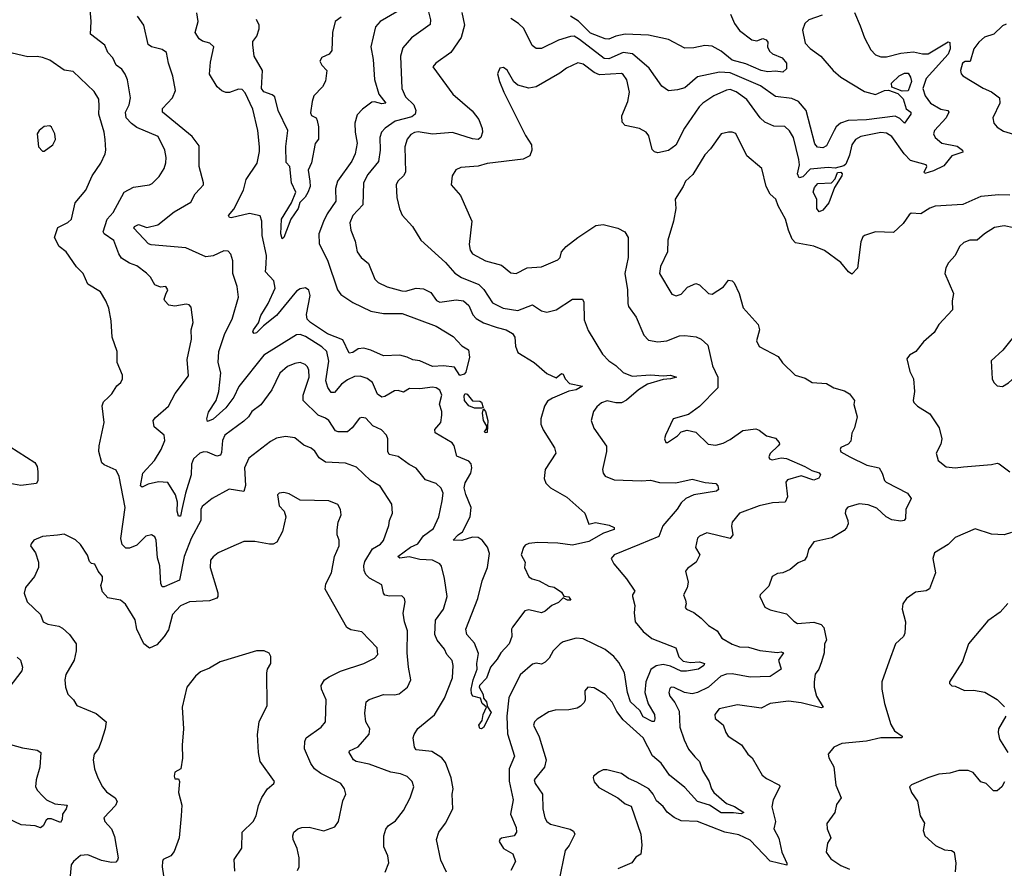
# Model space of a CAD drawing. Extents: x 2143765 to 2212931, y 878955 to 1017455.
# Tile 187 of 256: x 2178990 to 2184415, y 952157 to 956835. Entities that reach past the tile are written whole.
import ezdxf

# ---------------------------------------------------------------- set-up
doc = ezdxf.new("R2010")
doc.units = 0

msp = doc.modelspace()

# ---------------------------------------------------------------- linework, layer by layer
at = {"layer": '0CON20XD'}
for points in [[(2181311, 952201), (2181286.5, 952315), (2181298.9, 952355), (2181336.7, 952405), (2181375.8, 952485), (2181372.5, 952565), (2181377.3, 952595), (2181366.7, 952655), (2181335, 952740), (2181315.4, 952765.4), (2181261.3, 952801.3), (2181175, 952810.6), (2181165.6, 952825), (2181158, 952875), (2181162.5, 952895), (2181182.6, 952927.4), (2181275, 953002.2), (2181330.8, 953095), (2181373.8, 953206.2), (2181377.3, 953275), (2181371.7, 953301.7), (2181342.9, 953335), (2181330.8, 953365), (2181290, 953415), (2181276.5, 953445), (2181280.9, 953525), (2181325.6, 953585), (2181345.7, 953655), (2181330, 953755), (2181313, 953823), (2181304.4, 953835), (2181263.3, 953855), (2181195, 953858.9), (2181135, 953872.9), (2181085, 953867.1), (2181073.1, 953875), (2181143.7, 953926.3), (2181183.9, 953946.1), (2181215, 953988.8), (2181270.2, 954029.8), (2181298.9, 954095), (2181318.3, 954181.7), (2181322.9, 954225), (2181312.4, 954252.4), (2181285, 954278.6), (2181225, 954297.5), (2181175, 954363.1), (2181135, 954382.7), (2181075, 954426.2), (2181025, 954437.5), (2181017.8, 954455), (2181017.5, 954525), (2181010.8, 954545), (2180983.2, 954573.2), (2180935, 954596.7), (2180897.4, 954637.4), (2180875, 954642.5), (2180862.2, 954637.8), (2180820.8, 954585), (2180795, 954563.8), (2180745, 954563.2), (2180729.2, 954569.2), (2180692.9, 954625), (2180675, 954638.9), (2180635, 954654.6), (2180551.8, 954735), (2180551.9, 954765), (2180584.7, 954865), (2180583.5, 954903.5), (2180575, 954921.9), (2180563.3, 954933.3), (2180535, 954944.5), (2180505, 954940.5), (2180465, 954922.3), (2180422.9, 954887.1), (2180379.1, 954795), (2180318.1, 954711.9), (2180268, 954675), (2180250.5, 954645), (2180225, 954620.9), (2180120, 954545), (2180107.5, 954515), (2180101.7, 954448.3), (2180095.3, 954434.7), (2180075, 954429.2), (2180025, 954450), (2180005, 954452.3), (2179982.9, 954445), (2179946.7, 954415), (2179935.4, 954385), (2179935.3, 954325), (2179902.9, 954225), (2179883.2, 954135), (2179875, 954098.9), (2179865, 954097.8), (2179857.6, 954125), (2179859.2, 954175), (2179848.6, 954215), (2179805, 954284.2), (2179755, 954288.2), (2179698, 954275), (2179665, 954258), (2179656, 954266), (2179667.5, 954335), (2179732.1, 954405), (2179768.9, 954465), (2179790, 954515), (2179786, 954545), (2179731.1, 954591.1), (2179725.4, 954625), (2179737.7, 954642.3), (2179810, 954705), (2179845.6, 954774.4), (2179918.8, 954871.2), (2179912.5, 954962.5), (2179935.4, 955074.6), (2179934.5, 955125), (2179945.6, 955165), (2179935, 955250), (2179924, 955264), (2179907, 955267), (2179845, 955255.7), (2179811.7, 955261.7), (2179788.8, 955285), (2179786.2, 955295), (2179795, 955322.5), (2179805.8, 955345), (2179795, 955363.3), (2179765, 955361.2), (2179735, 955374), (2179710, 955415), (2179687.4, 955437.4), (2179635, 955477.9), (2179595, 955492.9), (2179551, 955521), (2179535.4, 955545), (2179508.4, 955618.4), (2179454.2, 955654.2), (2179450, 955665), (2179471.4, 955735), (2179505, 955772), (2179565.4, 955884.6), (2179617.4, 955912.6), (2179705, 955924.3), (2179718.7, 955931.3), (2179758.7, 955971.3), (2179785.7, 956015), (2179794.5, 956045.5), (2179796.4, 956075), (2179788.8, 956115), (2179751.9, 956191.9), (2179635, 956241.5), (2179605, 956262.1), (2179576.2, 956295), (2179572.1, 956325), (2179592.7, 956365), (2179599.6, 956405), (2179583, 956503), (2179571.1, 956535), (2179551.7, 956561.7), (2179521.9, 956585), (2179503.1, 956625), (2179475.6, 956655), (2179458.6, 956695), (2179380, 956755), (2179384.3, 956825), (2179376, 956915)], [(2181233.2, 956915), (2181253.3, 956835), (2181251.8, 956808.2), (2181148.2, 956735), (2181100.2, 956679.8), (2181088.8, 956635), (2181095.9, 956455), (2181115, 956410), (2181162.1, 956365), (2181172.5, 956335), (2181168.7, 956315), (2181149.8, 956300.2), (2181058.5, 956275), (2181002.7, 956237.3), (2180982.9, 956215), (2180973.2, 956185), (2180976, 956115), (2180966.2, 956053.8), (2180908.7, 955981.3), (2180883.1, 955935), (2180880.8, 955815), (2180824.5, 955755), (2180808.6, 955715), (2180813.3, 955675), (2180837.8, 955615), (2180848.6, 955555), (2180870.8, 955525), (2180911.7, 955491.7), (2180945.7, 955405), (2180965.4, 955385.4), (2181015, 955362.7), (2181095, 955339.6), (2181115, 955339.2), (2181175, 955354.6), (2181215, 955351.2), (2181255, 955331.8), (2181287.1, 955287.1), (2181305, 955277.7), (2181395, 955290.7), (2181435, 955284.5), (2181465, 955259.4), (2181487.3, 955207.3), (2181505, 955187.3), (2181545, 955164.7), (2181621.1, 955138.9), (2181670, 955125), (2181705.8, 955105), (2181718.8, 955085), (2181722, 955035), (2181735, 955000), (2181824.5, 954944.5), (2181893.8, 954885), (2181945, 954861.5), (2181975, 954883.8), (2181985, 954881.5), (2181995.2, 954855), (2182019.8, 954829.8), (2182090, 954815), (2182055, 954794.7), (2182015, 954787.7), (2181925, 954749.2), (2181898.5, 954731.5), (2181881.2, 954705), (2181861.1, 954635), (2181861.9, 954605), (2181873.8, 954573.8), (2181935.6, 954475), (2181943.1, 954445), (2181884.5, 954355), (2181879.1, 954305), (2181889.2, 954279.2), (2181914.1, 954254.1), (2182005, 954202), (2182103.8, 954115), (2182125, 954053.8), (2182163, 954063), (2182237.7, 954047.7), (2182265.6, 954035), (2182265.6, 954025), (2182206.1, 954003.9), (2182125, 953958.2), (2182035, 953937.5), (2181955, 953948.5), (2181845, 953952.7), (2181795, 953946.4), (2181775, 953937.5), (2181765, 953925.6), (2181752.9, 953885), (2181775.7, 953845), (2181770.8, 953815), (2181795, 953764.2), (2181812.6, 953752.6), (2181852.4, 953742.4), (2181905, 953712.9), (2181935, 953707.1), (2181975, 953678.2), (2181987.5, 953657.5), (2182015, 953652.5), (2182026.7, 953635), (2182007.5, 953635), (2181985, 953647.5), (2181958.8, 953621.2), (2181922.5, 953605), (2181885.5, 953574.5), (2181865, 953565.8), (2181795, 953581.1), (2181773.2, 953576.8), (2181705, 953486.7), (2181700, 953475), (2181701.1, 953435), (2181686.5, 953395), (2181640.8, 953345), (2181621.1, 953308.9), (2181584.4, 953265), (2181561.2, 953205), (2181522.5, 953165), (2181521.1, 953155), (2181542.7, 953115), (2181545.6, 953095), (2181562.2, 953075), (2181567.5, 953047.5), (2181587.7, 953015), (2181545, 952932.5), (2181535, 952925.6), (2181525, 952927.1), (2181519.5, 952945), (2181538.5, 952971.5), (2181543.5, 953005), (2181562, 953045), (2181538.1, 953065), (2181528.8, 953095), (2181486.2, 953106.2), (2181479.2, 953119.2), (2181477.9, 953145), (2181488.6, 953195), (2181510.6, 953255), (2181508.9, 953285), (2181518.5, 953341.5), (2181495, 953398.1), (2181452.9, 953445), (2181447.5, 953475), (2181514.8, 953645), (2181538, 953742), (2181566.7, 953815), (2181577.4, 953892.6), (2181567.9, 953927.9), (2181538.5, 953965), (2181515, 953979.7), (2181485, 953983.1), (2181425, 953964.6), (2181377.5, 953965), (2181405, 953995.5), (2181428.7, 954011.3), (2181470.9, 954095), (2181476.5, 954145), (2181447.2, 954217.2), (2181438.8, 954255), (2181445, 954281.9), (2181475.8, 954335), (2181481.2, 954365), (2181477, 954387), (2181465, 954402.1), (2181398, 954428), (2181384.5, 954485), (2181372.3, 954502.3), (2181278.1, 954558.1), (2181277.5, 954575), (2181310, 954615), (2181316.5, 954655), (2181316.2, 954675), (2181302.3, 954715), (2181315.8, 954765), (2181305, 954793.1), (2181285, 954806.1), (2181265, 954809.3), (2181195, 954800.4), (2181137.8, 954802.2), (2181105, 954781.9), (2181075, 954790.6), (2181055, 954789.4), (2181001.5, 954758.5), (2180985, 954754.8), (2180961, 954771), (2180934.4, 954835), (2180905, 954856.5), (2180865, 954870.5), (2180835, 954868.8), (2180795, 954850.4), (2180762.1, 954825), (2180725, 954779.2), (2180705, 954779.4), (2180687.1, 954807.1), (2180677, 954845), (2180692.3, 954952.3), (2180681.1, 955005), (2180655, 955030.7), (2180565, 955088.2), (2180535, 955099.2), (2180515, 955096.9), (2180335.5, 954985), (2180196.4, 954813.6), (2180169.4, 954755), (2180125.2, 954694.8), (2180055, 954633.2), (2180025, 954620), (2180021.1, 954635), (2180029.1, 954670.9), (2180072.7, 954735), (2180086.8, 954785), (2180097.9, 954887.9), (2180083.5, 954945), (2180087.1, 955005), (2180120.4, 955105), (2180161.2, 955185), (2180194.5, 955305), (2180188.2, 955365), (2180163.4, 955435), (2180164.5, 955505), (2180152.5, 955542.5), (2180138.3, 955558.3), (2180115, 955561.5), (2180055, 955533.8), (2180015, 955528.2), (2179905, 955577.9), (2179713.2, 955593.2), (2179700.2, 955600.2), (2179619.3, 955685), (2179622.1, 955695), (2179645, 955706), (2179690.9, 955689.1), (2179750, 955705), (2179841.4, 955775), (2179931.7, 955828.3), (2179956.2, 955875), (2179982.5, 955902.5), (2180002.5, 955925), (2180002.9, 955935), (2179978.6, 956025), (2179979.1, 956139.1), (2179940.7, 956190.7), (2179776, 956325), (2179776, 956345), (2179831.1, 956405), (2179847.5, 956445), (2179834.3, 956524.3), (2179809.2, 956595), (2179798, 956655), (2179775, 956671.4), (2179715.6, 956685.6), (2179697.6, 956697.6), (2179673.1, 956805), (2179639.4, 956855)], [(2181125, 956911.9), (2180975.5, 956824.5), (2180949.4, 956795), (2180924.6, 956685), (2180937.3, 956615), (2180944.7, 956504.7), (2180967.7, 956425), (2181006.2, 956375), (2180985, 956371.5), (2180945, 956382.9), (2180929.1, 956380.9), (2180877.6, 956342.4), (2180848.5, 956311.5), (2180836.2, 956265), (2180837.3, 956215), (2180848.4, 956155), (2180838.9, 956095), (2180818.9, 956055), (2180740, 955945), (2180730.4, 955905), (2180732.3, 955835), (2180684.5, 955765.5), (2180663.1, 955723.1), (2180638.2, 955655), (2180639.6, 955599.6), (2180685, 955509.2), (2180740.5, 955345), (2180759.8, 955319.8), (2180825.3, 955275.3), (2180925, 955228.5), (2180995, 955214.6), (2181097.5, 955215), (2181285, 955145.6), (2181377.9, 955087.9), (2181425, 955036.7), (2181462.5, 955015), (2181467.5, 954975), (2181447.5, 954892.5), (2181439.5, 954880.5), (2181415, 954873.3), (2181385, 954920), (2181325, 954927.5), (2181265, 954922.7), (2181195, 954955.3), (2181155, 954960.4), (2181124.6, 954974.6), (2181085, 954986.5), (2180995, 954981.1), (2180925, 955014.1), (2180885, 955024.2), (2180855, 955020.6), (2180825, 955000.3), (2180805, 954996.9), (2180769.6, 955069.6), (2180685, 955102.5), (2180592.2, 955165), (2180573.8, 955183.8), (2180569.6, 955210.4), (2180590.3, 955315), (2180583.5, 955343.5), (2180565, 955357.5), (2180535, 955351.5), (2180515, 955339.2), (2180405, 955203.5), (2180332.4, 955147.6), (2180295, 955108.5), (2180282, 955105), (2180274.7, 955114.7), (2180277.3, 955125), (2180306, 955164), (2180319.1, 955205), (2180358.8, 955271.2), (2180396.9, 955355), (2180390.5, 955395), (2180344.5, 955444.5), (2180347.4, 955487.4), (2180349.1, 955535), (2180325.8, 955645.8), (2180324.5, 955725), (2180315, 955753.8), (2180255, 955767.1), (2180155, 955742.1), (2180144.9, 955744.9), (2180140.3, 955755), (2180169, 955791), (2180222.5, 955895), (2180236.6, 955953.4), (2180298.5, 956045), (2180311.7, 956108.3), (2180311.2, 956135), (2180301.6, 956225), (2180275, 956342), (2180231.9, 956431.9), (2180215, 956450), (2180195, 956452.1), (2180145, 956434.6), (2180125, 956434.4), (2180102.8, 956442.8), (2180077.5, 956465), (2180035.7, 956535), (2180041.7, 956601.7), (2180059.4, 956685), (2180038, 956705), (2179997.4, 956717.4), (2179978.9, 956728.9), (2179955.8, 956765), (2179972.5, 956825), (2179965, 956873.3)], [(2180760.9, 956849.1), (2180728.6, 956825), (2180712.9, 956765), (2180709.2, 956665), (2180694.1, 956645.9), (2180655, 956626.2), (2180644.2, 956605.8), (2180654.3, 956585), (2180681.1, 956555), (2180675, 956496.7), (2180658.6, 956465), (2180610, 956415), (2180601.4, 956385), (2180592, 956322), (2180597, 956307), (2180622.5, 956295), (2180628.8, 956278.8), (2180636.1, 956243.9), (2180636.4, 956176.4), (2180618.3, 956151.7), (2180596.9, 956046.9), (2180578.5, 956005), (2180588.4, 955945), (2180590.8, 955915), (2180577.8, 955882.2), (2180562.9, 955857.1), (2180533.3, 955826.7), (2180524.1, 955795), (2180483.6, 955735), (2180445.5, 955635), (2180435, 955626.7), (2180428.2, 955655), (2180431.6, 955735), (2180487.3, 955825), (2180511.4, 955885), (2180486.7, 955935), (2180478.8, 956025), (2180457.5, 956047.5), (2180456, 956136), (2180467.9, 956225), (2180413.1, 956335), (2180395, 956410.8), (2180381.3, 956421.3), (2180335, 956436.8), (2180321.7, 956455), (2180327.9, 956555), (2180281.5, 956635), (2180274.2, 956695.8), (2180274, 956715), (2180295.5, 956744.5), (2180308.8, 956785), (2180309.2, 956805), (2180295, 956835.6)], [(2181426, 956875), (2181440.5, 956805), (2181422.2, 956737.8), (2181365, 956654.2), (2181283.3, 956595), (2181266.7, 956575), (2181377.1, 956425), (2181483.1, 956333.1), (2181520.4, 956285), (2181538.5, 956235), (2181539.2, 956215), (2181531.2, 956185), (2181515.5, 956174.5), (2181485, 956177.7), (2181375, 956212.9), (2181265, 956204.7), (2181185, 956216.5), (2181165, 956213.9), (2181145, 956202.5), (2181125, 956175.8), (2181111.2, 956135), (2181114.6, 955995), (2181105.3, 955974.7), (2181073.3, 955945), (2181064.5, 955925), (2181067.8, 955855), (2181082.1, 955792.1), (2181096.8, 955756.8), (2181154.3, 955695), (2181199.2, 955619.2), (2181335, 955495.7), (2181386.9, 955436.9), (2181424.7, 955414.7), (2181518.8, 955375), (2181547.5, 955347.5), (2181594.5, 955275), (2181654.5, 955245.5), (2181735, 955231.9), (2181815, 955263.3), (2181865, 955230.8), (2181895, 955223.1), (2181945, 955235.6), (2182035, 955294.2), (2182090, 955295), (2182098.3, 955278.3), (2182100.7, 955180.7), (2182121.3, 955121.3), (2182201.1, 954991.1), (2182235, 954954.4), (2182275, 954927.8), (2182315, 954890.6), (2182365, 954869.4), (2182465, 954877.4), (2182535, 954872.3), (2182575, 954876.1), (2182608.8, 954865), (2182575, 954854.4), (2182535, 954851.6), (2182448.8, 954825), (2182398.9, 954795), (2182332.6, 954737.4), (2182305, 954722.3), (2182275, 954722.5), (2182226.4, 954733.6), (2182195, 954722.9), (2182169.8, 954700.2), (2182151.4, 954675), (2182138, 954625), (2182152.4, 954582.4), (2182223.1, 954483.1), (2182223.3, 954455), (2182200.8, 954355), (2182204, 954335), (2182215, 954318.8), (2182265, 954298.1), (2182415, 954292.2), (2182465, 954297.1), (2182515, 954283.9), (2182605, 954281.8), (2182695, 954301.1), (2182765.8, 954284.2), (2182825, 954278.8), (2182836.7, 954265), (2182840, 954245), (2182830, 954235), (2182705, 954215.8), (2182660, 954195), (2182635, 954171.8), (2182612.7, 954137.3), (2182533.8, 954045), (2182511.4, 953985), (2182405, 953942.1), (2182265, 953885.7), (2182248, 953865), (2182262.5, 953835), (2182333.4, 953753.4), (2182380, 953685), (2182366.2, 953665), (2182366.2, 953655), (2182380, 953605), (2182374.6, 953565), (2182380.4, 953515), (2182425, 953461.5), (2182473, 953423), (2182605, 953372.2), (2182622.1, 953322.1), (2182645, 953298.2), (2182685, 953291.2), (2182735, 953294.2), (2182762.5, 953285), (2182760, 953275), (2182729.2, 953255), (2182663.6, 953243.6), (2182635, 953244.3), (2182575, 953270.4), (2182535, 953280.5), (2182497.3, 953272.7), (2182466.7, 953253.3), (2182439.8, 953185), (2182434, 953125), (2182453, 953063), (2182486.7, 953005), (2182489.1, 952980.9), (2182485, 952966.7), (2182475, 952965.8), (2182425, 952991.2), (2182405.8, 953025.8), (2182355, 953074.6), (2182339.4, 953125), (2182323, 953235), (2182291, 953291), (2182263.2, 953325), (2182215, 953363.1), (2182095, 953421.9), (2182055, 953425.7), (2181985, 953405.6), (2181967.5, 953395), (2181930, 953355), (2181906.2, 953315), (2181885, 953293.8), (2181865, 953282), (2181835, 953287.5), (2181815, 953282.5), (2181746.5, 953223.5), (2181685, 953096), (2181674.7, 952995), (2181677.8, 952897.8), (2181716.7, 952775), (2181686.4, 952705), (2181687, 952637), (2181709.3, 952535), (2181693.2, 952455), (2181725, 952381.2), (2181727.3, 952355), (2181714.5, 952335.5), (2181645, 952322), (2181634.4, 952315.6), (2181631.4, 952305), (2181656, 952265), (2181706.4, 952236.4), (2181720.8, 952195), (2181696.3, 952143.7)], [(2183590, 956875), (2183621.4, 956801.4), (2183644.3, 956735), (2183679.1, 956669.1), (2183705, 956641.9), (2183735, 956631.1), (2183765, 956631.1), (2183845, 956651.5), (2183915, 956658.1), (2183965, 956646.2), (2183995, 956647.5), (2184105, 956713.8), (2184115, 956710), (2184115.8, 956675), (2184105.9, 956645), (2183985, 956510.8), (2183965.5, 956455), (2183978.9, 956415), (2184008.9, 956375), (2184065, 956341.6), (2184104.3, 956334.3), (2184110, 956325), (2184094.5, 956295), (2184030, 956225), (2184025.6, 956205), (2184034.4, 956185), (2184071.2, 956155), (2184155, 956138.4), (2184184.4, 956115), (2184186.7, 956105), (2184126.2, 956085), (2184081.3, 956028.7), (2184025, 956001.6), (2183977.5, 955987.5), (2183973.8, 955995), (2183988.6, 956025), (2183984.2, 956034.2), (2183898.4, 956058.4), (2183862.7, 956095), (2183795, 956190.8), (2183765, 956208.7), (2183735, 956214), (2183625, 956191.8), (2183595, 956174.4), (2183574.7, 956145.3), (2183561.4, 956088.6), (2183541.4, 956038.6), (2183530.6, 956029.4), (2183482.6, 956017.4), (2183445, 956020), (2183345, 956010.4), (2183305, 955969.6), (2183285, 955963.6), (2183276, 955986), (2183285.7, 956035.7), (2183282.7, 956065), (2183252.7, 956185), (2183232.2, 956222.2), (2183205, 956245.7), (2183145, 956247.8), (2183095, 956270), (2183069.4, 956295), (2182996.2, 956395), (2182937.8, 956437.8), (2182905, 956449.6), (2182885, 956446.1), (2182814.8, 956415.2), (2182754.4, 956375), (2182734.5, 956355), (2182653, 956237), (2182605, 956144.2), (2182565.5, 956114.5), (2182505, 956101.4), (2182487.3, 956107.3), (2182475, 956120), (2182455.5, 956195.5), (2182442, 956215), (2182405, 956234.4), (2182325, 956252), (2182310, 956270), (2182307.1, 956305), (2182340.3, 956385), (2182350.3, 956435), (2182335, 956504), (2182315, 956533.1), (2182305, 956537.8), (2182185, 956531.5), (2182154.2, 956544.2), (2182095, 956589.1), (2182065, 956596.5), (2182002.1, 956567.9), (2181965, 956540), (2181835, 956465.5), (2181795, 956457.1), (2181735, 956474), (2181712.1, 956492.1), (2181675, 956557.5), (2181655, 956572.5), (2181635, 956567.5), (2181622.7, 956537.3), (2181632.5, 956495), (2181657.1, 956435), (2181776.6, 956196.6), (2181810.6, 956145), (2181812.2, 956115), (2181800, 956085), (2181763.4, 956066.6), (2181565, 956042.5), (2181515, 956028.1), (2181420.3, 956019.7), (2181393.4, 956006.6), (2181372.9, 955975), (2181366.2, 955925), (2181418.1, 955865), (2181481.5, 955725), (2181466.9, 955595), (2181471.9, 955565), (2181485, 955544.4), (2181556, 955506), (2181645, 955481.5), (2181695, 955439.2), (2181725, 955435.8), (2181785, 955467.5), (2181865, 955472.9), (2181955, 955510.8), (2181968, 955525), (2181975.7, 955555), (2182000.8, 955585), (2182064.2, 955635), (2182165, 955700.6), (2182204.4, 955705.6), (2182285, 955686.4), (2182323.1, 955665), (2182343.1, 955635), (2182342.5, 955525), (2182323.5, 955435), (2182337.8, 955345), (2182339.7, 955269.7), (2182344.3, 955254.3), (2182385.8, 955195), (2182428.1, 955095), (2182455, 955068.9), (2182505, 955058.5), (2182554.6, 955065.4), (2182625, 955091.5), (2182655, 955094.5), (2182717, 955087), (2182745, 955074.4), (2182780.8, 955040.8), (2182806.4, 954926.4), (2182836.5, 954865), (2182835.7, 954805), (2182735, 954701.9), (2182675, 954658), (2182590, 954635), (2182548.8, 954545), (2182543.3, 954525), (2182550, 954505), (2182560, 954505), (2182615, 954540), (2182635, 954562.5), (2182667.5, 954572.5), (2182715, 954561.2), (2182782.5, 954495), (2182825, 954490), (2182865, 954500.8), (2182905, 954521.5), (2182975, 954569.5), (2183045, 954580), (2183065, 954572), (2183105, 954541.2), (2183155, 954528), (2183174, 954505), (2183176, 954495), (2183168.8, 954485), (2183125, 954443.8), (2183118, 954425), (2183122, 954415), (2183135, 954409.4), (2183185, 954419.6), (2183215.4, 954415.4), (2183315, 954372.6), (2183355, 954348.9), (2183395, 954336.9), (2183402.5, 954325), (2183392.3, 954307.7), (2183365, 954295.8), (2183295, 954320.3), (2183221.1, 954298.9), (2183210.8, 954285), (2183220, 954205), (2183208, 954175), (2183137.8, 954172.2), (2183065, 954155.5), (2182955.6, 954114.4), (2182914.7, 954065.3), (2182912, 954042), (2182920, 953995), (2182905, 953974.4), (2182775, 954006), (2182735, 953988), (2182723.8, 953976.2), (2182713.5, 953925), (2182737.9, 953885), (2182717.8, 953845), (2182669.6, 953810.4), (2182658.1, 953795), (2182672.9, 953735), (2182666.6, 953703.4), (2182647.3, 953665), (2182659.1, 953635), (2182662, 953615), (2182656.7, 953595), (2182663.8, 953585), (2182705, 953566), (2182744.3, 953535), (2182785.4, 953495.4), (2182832, 953465), (2182858, 953425), (2182915, 953392.7), (2182955, 953377.9), (2183005.7, 953375.7), (2183067.1, 953357.1), (2183165, 953346.7), (2183185, 953350.4), (2183198.2, 953345), (2183170, 953305), (2183186.2, 953253.8), (2183125, 953213.8), (2183015, 953209.7), (2182915, 953228.8), (2182885, 953226.7), (2182853.5, 953215), (2182785, 953154.5), (2182725, 953125.6), (2182695, 953118.1), (2182652.5, 953125), (2182595, 953154), (2182580, 953155), (2182571.2, 953148.8), (2182566.2, 953125), (2182571.2, 953105), (2182599.8, 953069.8), (2182623.8, 953023.8), (2182627.7, 952935), (2182650.4, 952865), (2182675, 952814.3), (2182710.4, 952770.4), (2182734.6, 952744.6), (2182751.4, 952695), (2182788.2, 952635), (2182800.8, 952595), (2182814.6, 952575), (2182885, 952514.7), (2182927.4, 952497.4), (2182979.5, 952465), (2182965, 952456.4), (2182923.3, 952463.3), (2182855, 952463), (2182790.8, 952505), (2182725, 952524.1), (2182655, 952602.6), (2182570.5, 952670.5), (2182525, 952736.1), (2182476.7, 952776.7), (2182425.5, 952875), (2182314.7, 952974.7), (2182280.7, 953020.7), (2182255, 953072.9), (2182215, 953115.7), (2182155, 953150.8), (2182120, 953155), (2182104.2, 953135), (2182106, 953085), (2182099.4, 953070.6), (2182080.3, 953049.7), (2182060.6, 953039.4), (2182015, 953030.8), (2181940.8, 953029.2), (2181905, 953020), (2181840.4, 952979.6), (2181826.4, 952965), (2181820, 952945), (2181851.7, 952881.7), (2181891.1, 952755), (2181881.1, 952715), (2181824.4, 952645), (2181830, 952625), (2181870.6, 952565), (2181871.5, 952485), (2181882.7, 952435), (2181895, 952414.4), (2181915, 952399.5), (2182022.2, 952372.2), (2182040.9, 952360.9), (2182048.8, 952345), (2182017.6, 952282.4), (2181995.7, 952255), (2181960.6, 952085)], [(2183410.7, 956859.3), (2183338.1, 956835), (2183315.5, 956815), (2183303.2, 956776.8), (2183318.6, 956705), (2183345, 956675.7), (2183403.5, 956633.5), (2183472.5, 956555), (2183515, 956517.9), (2183645, 956439.7), (2183705, 956423.3), (2183754.2, 956445), (2183776.5, 956446.5), (2183828.6, 956428.6), (2183858.2, 956398.2), (2183875, 956344.4), (2183899.5, 956325), (2183900.4, 956315), (2183865, 956264.3), (2183840.1, 956290.1), (2183812.8, 956302.8), (2183655, 956282.7), (2183555, 956280), (2183512.5, 956265), (2183489.1, 956245), (2183476.7, 956225), (2183435, 956140), (2183415, 956129.4), (2183385, 956132.5), (2183371.4, 956151.4), (2183322.5, 956335), (2183281.6, 956385), (2183245, 956400.2), (2183155, 956412.5), (2183071, 956471), (2182905, 956542.8), (2182844.8, 956545.2), (2182725, 956520.8), (2182655, 956458.9), (2182615, 956447.7), (2182565, 956443.6), (2182528.5, 956468.5), (2182458.7, 956568.7), (2182367, 956647), (2182315, 956655.2), (2182235, 956620.2), (2182209.5, 956620.5), (2182075, 956726.5), (2182045, 956744), (2182025, 956743.1), (2181958.1, 956721.9), (2181865, 956677.1), (2181835, 956676.9), (2181813.8, 956693.8), (2181766.8, 956786.8), (2181737.3, 956815), (2181695, 956841.6)], [(2182905.7, 956865.7), (2182928.8, 956815), (2182955, 956776.5), (2183023.6, 956723.6), (2183050.6, 956719.4), (2183085, 956731.2), (2183102.5, 956725), (2183111.7, 956711.7), (2183110, 956685), (2183120.9, 956660.9), (2183137.4, 956647.4), (2183191.4, 956625), (2183215.7, 956595), (2183214.2, 956565), (2183195, 956545.7), (2183155, 956550.7), (2183112.4, 956547.6), (2183074.7, 956555.3), (2182991.2, 956591.2), (2182915, 956611.7), (2182855, 956661.8), (2182805, 956689.6), (2182765, 956692.5), (2182705, 956679.4), (2182655, 956678.1), (2182565, 956726.4), (2182455, 956750), (2182325, 956754.7), (2182275, 956744.7), (2182235, 956728.6), (2182215, 956729.2), (2182135, 956761.1), (2182067.8, 956827.8), (2182025, 956854.8)], [(2184425, 956811.2), (2184405, 956801.5), (2184358.1, 956755), (2184305, 956738), (2184275, 956711.8), (2184247.5, 956675), (2184226.7, 956605), (2184200, 956605), (2184185, 956596.2), (2184174.2, 956555), (2184176.7, 956536.7), (2184186.4, 956526.4), (2184298.1, 956458.1), (2184345, 956438.2), (2184388.1, 956405), (2184390, 956375), (2184351.9, 956295), (2184357.5, 956265), (2184375, 956242), (2184410.6, 956220.6), (2184526.1, 956186.1)], [(2181004.2, 952135.8), (2181024.1, 952185.9), (2181018, 952225), (2180995.7, 952275), (2180996.2, 952335), (2181006.8, 952373.2), (2181019.7, 952390.3), (2181060.9, 952419.1), (2181104.5, 952475.5), (2181140.6, 952545), (2181160.6, 952605), (2181152.5, 952635), (2181125, 952662.9), (2181087.6, 952677.6), (2181035, 952687.3), (2180915, 952730.3), (2180843.8, 952745), (2180829.2, 952755), (2180816.9, 952776.9), (2180804.2, 952795), (2180806, 952805), (2180855, 952825.6), (2180914.5, 952895.5), (2180918.1, 952925), (2180897.1, 952965), (2180891.3, 953011.3), (2180899.2, 953075), (2180915, 953086.5), (2180995, 953115.5), (2181055, 953112.7), (2181080.7, 953119.3), (2181126, 953155), (2181145.7, 953195), (2181131.9, 953265), (2181125.5, 953345), (2181127.1, 953465), (2181110, 953515), (2181103.4, 953563.4), (2181114.4, 953625), (2181110.8, 953645), (2181095, 953659.4), (2181026.4, 953656.4), (2181002.2, 953662.2), (2180994.4, 953674.4), (2180985, 953719.4), (2180917.1, 953757.1), (2180896.8, 953776.8), (2180887.6, 953797.6), (2180885.3, 953825), (2180891.7, 953848.3), (2180932.8, 953917.2), (2180977, 953943), (2180995, 953963.3), (2181023.1, 954046.9), (2181027.1, 954075), (2181043.1, 954115), (2181040, 954165), (2180975, 954264.3), (2180922.9, 954295), (2180845, 954368.6), (2180785, 954389.4), (2180673.8, 954395), (2180640.2, 954420.2), (2180616, 954456), (2180595, 954473.1), (2180555, 954489.4), (2180505, 954529.2), (2180455, 954537.8), (2180405, 954528.5), (2180370.8, 954509.2), (2180252.8, 954417.2), (2180228.8, 954365), (2180233.2, 954266.8), (2180225.4, 954234.6), (2180143.8, 954246.2), (2180050, 954195), (2179995, 954152), (2179988.5, 954135), (2179988.1, 954075), (2179935, 953974.4), (2179896, 953875), (2179870.5, 953745), (2179785, 953708.1), (2179775, 953708.8), (2179766.6, 953726.6), (2179761.4, 953825), (2179748.9, 953868.9), (2179741.5, 953965), (2179734.4, 953984.4), (2179715, 953995.8), (2179685, 953987.1), (2179635, 953938.5), (2179595, 953921.4), (2179575, 953921.4), (2179555, 953941.9), (2179546.2, 953975), (2179570.2, 954145), (2179536.8, 954316.8), (2179521.4, 954351.4), (2179455, 954380.8), (2179442.6, 954392.6), (2179426.5, 954455), (2179427.5, 954485), (2179454.3, 954614.3), (2179443.8, 954706.2), (2179451.8, 954728.2), (2179478.8, 954755), (2179497.3, 954772.7), (2179525, 954816.7), (2179547.5, 954835), (2179556.7, 954855), (2179556.7, 954875), (2179526.7, 954945), (2179526, 955005), (2179499.4, 955085), (2179494.4, 955175), (2179480, 955245), (2179464.4, 955284.4), (2179434, 955335), (2179365, 955376.2), (2179338.6, 955435), (2179302.1, 955472.1), (2179246.2, 955555), (2179207.9, 955585), (2179182.1, 955635), (2179200.5, 955689.5), (2179255, 955717.5), (2179275.6, 955735), (2179294.6, 955825.4), (2179354.4, 955895), (2179388.1, 955975), (2179436.9, 956045), (2179460, 956095), (2179464.3, 956115), (2179460.6, 956175), (2179455.6, 956215), (2179426.5, 956315), (2179428.1, 956358.1), (2179425, 956396.7), (2179399.8, 956439.8), (2179285, 956550), (2179235, 956557.5), (2179155, 956612), (2179115, 956627.1), (2179085, 956632.9), (2179035, 956630), (2178885, 956666)], [(2183851.7, 956441.7), (2183795, 956463.5), (2183793.1, 956485), (2183835, 956525.9), (2183865, 956540.9), (2183885, 956540), (2183898.9, 956518.9), (2183903.5, 956495), (2183885, 956442.5), (2183851.7, 956441.7)], [(2179125, 956110), (2179172.5, 956145), (2179186.1, 956173.9), (2179183.8, 956205), (2179165, 956242.5), (2179155, 956250), (2179123.9, 956246.1), (2179097.5, 956225), (2179086.7, 956205), (2179092.5, 956135), (2179115, 956110), (2179125, 956110)], [(2184445, 955867.1), (2184385, 955870), (2184285, 955861.2), (2184186.2, 955816.2), (2184033.8, 955806.2), (2184005, 955795.6), (2183955, 955764.2), (2183902, 955768), (2183890, 955760), (2183857.7, 955712.3), (2183805, 955661.2), (2183705, 955666.2), (2183643.8, 955646.2), (2183635, 955637.5), (2183625, 955610), (2183606, 955465), (2183575, 955432.5), (2183556.7, 955445), (2183515, 955496.2), (2183425, 955562.9), (2183365, 955586.4), (2183265, 955605.7), (2183245.4, 955625.4), (2183225.4, 955675), (2183208.5, 955735), (2183168.3, 955808.3), (2183155.8, 955845), (2183125, 955874), (2183101.9, 955915), (2183078.6, 956015), (2182996.9, 956085), (2182935, 956207.1), (2182915, 956215.7), (2182895.8, 956215.8), (2182855, 956205.7), (2182796.6, 956123.4), (2182765, 956090.8), (2182698, 955982), (2182658, 955945), (2182646, 955915), (2182600.8, 955845), (2182604.2, 955795), (2182591.4, 955725), (2182560.3, 955619.7), (2182558.6, 955555), (2182520.6, 955475), (2182515.8, 955435.8), (2182582.8, 955322.8), (2182607.3, 955312.7), (2182635, 955321.2), (2182669.7, 955360.3), (2182715, 955380.8), (2182735, 955372.9), (2182785, 955325.6), (2182805, 955321.1), (2182867.1, 955362.9), (2182895, 955399.2), (2182915, 955396), (2182926, 955385), (2182954.3, 955325), (2182976.4, 955246.4), (2183058, 955155), (2183065.8, 955125), (2183048.8, 955065), (2183064.3, 955034.3), (2183169.1, 954979.1), (2183193.6, 954943.6), (2183262.9, 954875), (2183318.3, 954858.3), (2183356.7, 954835), (2183435, 954830), (2183476.2, 954805), (2183535, 954789.4), (2183562.7, 954772.7), (2183588.8, 954735), (2183586.4, 954713.6), (2183603.5, 954645), (2183590.4, 954585), (2183574.4, 954555), (2183568.5, 954511.5), (2183555, 954494.2), (2183515, 954476.7), (2183510, 954465), (2183515, 954453.3), (2183564.5, 954424.5)], [(2183395, 955776.2), (2183382, 955795), (2183382.5, 955845), (2183361.2, 955885), (2183369.3, 955910.7), (2183387.5, 955932.5), (2183463.6, 955936.4), (2183482.3, 955957.7), (2183495, 955992), (2183515, 955993.8), (2183522, 955985), (2183520, 955975), (2183479.5, 955910.5), (2183447.9, 955825), (2183415, 955784.2), (2183395, 955776.2)], [(2184468.1, 955688.1), (2184415, 955699.2), (2184360.9, 955689.1), (2184306.2, 955655), (2184265, 955620), (2184225, 955618.9), (2184192.8, 955607.2), (2184168.6, 955585), (2184144.5, 955535), (2184106.9, 955495), (2184092.6, 955467.4), (2184088.1, 955435), (2184134.3, 955325), (2184128, 955285), (2184130, 955235), (2184053.8, 955155), (2184028.9, 955111.1), (2183970.3, 955059.7), (2183926.7, 955005), (2183892.5, 954985), (2183877.5, 954965), (2183893.8, 954895), (2183913.8, 954855), (2183920.8, 954785), (2183912, 954735), (2183916, 954725), (2183936.2, 954705), (2184005, 954661.9), (2184055.8, 954585), (2184070, 954525), (2184065.8, 954495), (2184038.8, 954445), (2184051.2, 954405), (2184095, 954370.8), (2184145, 954364.2), (2184190.8, 954369.2), (2184345, 954382.5), (2184375, 954390), (2184387.1, 954387.1), (2184445, 954342.5)], [(2184405, 954813.8), (2184437.3, 954832.7), (2184495.9, 954884.1), (2184565, 954912), (2184595, 954934), (2184716.7, 954965), (2184736.2, 954985), (2184751.2, 955015), (2184748.8, 955095), (2184733.3, 955125), (2184645, 955177.5), (2184585, 955200), (2184565, 955200), (2184535, 955186.7), (2184503.8, 955145), (2184496.2, 955125), (2184407.3, 955012.7), (2184343.3, 954955), (2184347.5, 954855), (2184357.5, 954835), (2184376.4, 954816.4), (2184405, 954813.8)], [(2181535, 954693.3), (2181495, 954694.3), (2181465, 954705.5), (2181441.2, 954735), (2181438.3, 954761.7), (2181443.3, 954775), (2181455, 954771.4), (2181485, 954733.3), (2181525, 954731.2), (2181535, 954725.6), (2181543, 954697), (2181535, 954693.3)], [(2181555, 954558), (2181550, 954565), (2181562, 954578), (2181564.3, 954595), (2181544.7, 954625), (2181539.2, 954665), (2181545, 954690), (2181555.6, 954675), (2181568.2, 954625), (2181565, 954560), (2181555, 954558)], [(2178935, 954481.2), (2179073, 954393), (2179085, 954372.5), (2179090, 954345), (2179089.2, 954295), (2179082, 954278), (2178995, 954267.1), (2178935, 954278.5)], [(2183564.5, 954424.5), (2183658.3, 954378.3), (2183725, 954363.8), (2183742.5, 954335), (2183754.3, 954295), (2183764, 954285), (2183881.2, 954225), (2183902.5, 954195), (2183873.3, 954135), (2183871.2, 954085), (2183862.5, 954075), (2183845, 954070.8), (2183795, 954078.1), (2183764.3, 954095), (2183712.6, 954142.6), (2183665, 954160), (2183615, 954165.4), (2183552.8, 954147.2), (2183542, 954135), (2183538, 954115), (2183552.9, 954075), (2183554, 954055), (2183546.1, 954033.9), (2183531.7, 954018.3), (2183465, 953978.6), (2183365, 953956.7), (2183336.7, 953915), (2183326.7, 953875), (2183313.9, 953856.1), (2183279.1, 953840.9), (2183235, 953804.2), (2183195, 953786.2), (2183165, 953782), (2183136.2, 953765), (2183117.8, 953712.2), (2183070, 953665), (2183067.5, 953655), (2183095.9, 953595.9), (2183125, 953581.4), (2183215, 953560), (2183255, 953519.2), (2183275, 953507.1), (2183365, 953514.4), (2183405, 953501.4), (2183421.4, 953485), (2183435.7, 953415), (2183424.5, 953395), (2183422.2, 953345), (2183408, 953295), (2183392.9, 953255), (2183373.1, 953226.9), (2183366.7, 953185), (2183367.1, 953155), (2183380, 953105), (2183416, 953045), (2183405, 953041.4), (2183295, 953069.5), (2183225, 953078.1), (2183125, 953065.5), (2183075, 953038.9), (2182945, 953058.5), (2182844.2, 953035), (2182820, 953005), (2182822.4, 952982.4), (2182865, 952946.7), (2182880, 952905), (2182893.8, 952885), (2182966.6, 952836.6), (2183002, 952785), (2183025, 952766), (2183080.2, 952670.2), (2183105, 952651.1), (2183176, 952615), (2183177.5, 952605), (2183141.8, 952535), (2183134.6, 952495), (2183153.8, 952415), (2183145.7, 952375), (2183173.2, 952323.2), (2183189.6, 952245), (2183217.1, 952185), (2183216.4, 952173.6), (2183125.5, 952195.5), (2183015, 952312.2), (2182951.9, 952341.9), (2182875, 952356.7), (2182725, 952415.4), (2182635, 952418.5), (2182596.3, 952436.3), (2182556.8, 952466.8), (2182535, 952496.7), (2182498.3, 952528.3), (2182480, 952565), (2182455.8, 952595), (2182390.9, 952630.9), (2182345, 952650.8), (2182305, 952678.8), (2182225, 952698.8), (2182205, 952698.8), (2182181.7, 952688.3), (2182151.2, 952665), (2182148.8, 952655), (2182155, 952632.5), (2182181.2, 952601.2), (2182285, 952546), (2182325, 952511.2), (2182359.5, 952499.5), (2182412, 952345), (2182418, 952285), (2182412.5, 952235), (2182385, 952217.5), (2182363, 952187), (2182285.4, 952154.6)], [(2180520.6, 952145), (2180528.8, 952165), (2180528.7, 952215), (2180517.6, 952265), (2180496.8, 952315), (2180494.5, 952335.5), (2180500.6, 952355), (2180522, 952375), (2180545, 952382.1), (2180585, 952383.8), (2180665, 952364.1), (2180725.3, 952384.7), (2180746.7, 952415), (2180770.5, 952529.5), (2180785.8, 952565), (2180778.8, 952595), (2180760, 952625), (2180649.2, 952679.2), (2180614.7, 952704.7), (2180594.5, 952735), (2180558.1, 952815), (2180560, 952855), (2180568.2, 952875), (2180650.6, 952935), (2180674.4, 952965), (2180677.8, 953085), (2180651.9, 953145), (2180651.4, 953165), (2180669.2, 953195), (2180695, 953212.2), (2180757.2, 953242.8), (2180885, 953285.7), (2180944.5, 953315.5), (2180962.5, 953335), (2180958.8, 953371.2), (2180875, 953460), (2180815, 953471.9), (2180792.5, 953485), (2180673.2, 953695), (2180676.1, 953725), (2180708.2, 953785), (2180723.8, 953875), (2180750, 953935), (2180750.5, 953965), (2180738.5, 953995), (2180738.1, 954021.9), (2180744.3, 954065.7), (2180761.2, 954105), (2180758, 954135), (2180741.7, 954161.7), (2180693.1, 954183.1), (2180535, 954186), (2180475, 954221.2), (2180445, 954228.8), (2180420, 954225), (2180410, 954215), (2180418.8, 954155), (2180446, 954125), (2180456, 954095), (2180437, 954013), (2180406.2, 953955), (2180385.7, 953944.3), (2180365.8, 953944.2), (2180285, 953958.6), (2180225, 953957.5), (2180152.1, 953927.9), (2180083.8, 953896.2), (2180055, 953874.2), (2180041.1, 953855), (2180040, 953815), (2180080.6, 953675), (2180080.8, 953655), (2180075, 953646.2), (2180035, 953630.5), (2179925, 953625.4), (2179875, 953604.5), (2179831.8, 953555), (2179808.9, 953471.1), (2179786.5, 953435), (2179745, 953388.1), (2179705, 953370.8), (2179674, 953395), (2179635.5, 953475), (2179625, 953526.7), (2179572.2, 953612.2), (2179545, 953634), (2179475, 953648), (2179445, 953681.2), (2179437.5, 953715), (2179446.5, 953745), (2179445.6, 953765), (2179421.2, 953795), (2179403, 953833), (2179385, 953837.5), (2179375, 953847.5), (2179362.5, 953882.5), (2179325, 953941.2), (2179296.7, 953966.7), (2179235, 953998.8), (2179197.3, 953992.7), (2179115, 953985.7), (2179066.7, 953965), (2179053.3, 953945), (2179050, 953935), (2179075.9, 953895.9), (2179094, 953845), (2179094, 953815), (2179072, 953765), (2179022, 953705), (2179014.1, 953674.1), (2179031.2, 953625), (2179103.8, 953555), (2179118.8, 953515), (2179145, 953502.9), (2179205, 953492), (2179225, 953480), (2179263.8, 953445), (2179301.2, 953395), (2179300.8, 953355), (2179289.2, 953305), (2179244.2, 953225), (2179237.5, 953195), (2179241.2, 953155), (2179255, 953117.5), (2179286, 953085), (2179304.1, 953054.1), (2179410.3, 953010.3), (2179466.2, 952965), (2179461.2, 952925), (2179438.1, 952855), (2179423.5, 952816.5), (2179400.8, 952785), (2179394.2, 952755), (2179402.5, 952705), (2179419.4, 952655), (2179445.8, 952605.8), (2179467.8, 952577.8), (2179515.8, 952545), (2179525.8, 952525), (2179517.8, 952502.2), (2179453.8, 952435), (2179458.8, 952415), (2179495, 952374), (2179511.9, 952331.9), (2179531.6, 952215), (2179529.3, 952200.7), (2179519.6, 952190.4), (2179495, 952188.9), (2179440.4, 952200.4), (2179365, 952231.5), (2179325, 952226.4), (2179285.8, 952195), (2179273.6, 952176.4), (2179266.9, 952115)], [(2184455, 954008.8), (2184415, 953994.2), (2184345, 953999.1), (2184255, 954028.1), (2184145, 953980), (2184105, 953941.2), (2184030, 953895), (2184021.2, 953865), (2184036, 953785), (2184002.7, 953697.3), (2183984.2, 953685.8), (2183925, 953678.8), (2183875.8, 953644.2), (2183856.2, 953615), (2183852, 953585), (2183870, 953515), (2183867.6, 953452.4), (2183860, 953435), (2183815.6, 953394.4), (2183781.1, 953298.9), (2183740, 953185), (2183740, 953145), (2183754.4, 953065), (2183790.3, 952950.3), (2183810, 952915), (2183851.4, 952885), (2183850, 952875), (2183735, 952876.5), (2183655, 952857.5), (2183520, 952845), (2183475.9, 952824.1), (2183443.8, 952785), (2183448, 952765), (2183475.7, 952715.7), (2183486.2, 952615), (2183516, 952545), (2183490.9, 952509.1), (2183480.8, 952465), (2183437.3, 952402.7), (2183438.6, 952375), (2183458.8, 952325), (2183441.2, 952295), (2183434, 952245), (2183459.5, 952209.5), (2183515, 952172), (2183562.3, 952152.3)], [(2184435, 953616.7), (2184391.7, 953568.3), (2184325, 953521.2), (2184217.5, 953395), (2184183.9, 953296.1), (2184113.8, 953185), (2184113.3, 953175), (2184125, 953163.3), (2184145, 953160), (2184195, 953136), (2184245, 953138), (2184307.7, 953127.7), (2184375, 953086.7), (2184416.1, 953046.1)], [(2178975, 953321.2), (2178994.4, 953305), (2179005.5, 953265), (2179000.5, 953245), (2178929, 953151)], [(2180175, 952140), (2180171.5, 952205), (2180213.1, 952266.9), (2180215.7, 952355), (2180276, 952415), (2180292, 952445), (2180305, 952502.5), (2180323, 952547), (2180354.4, 952595.6), (2180390, 952625), (2180393.3, 952635), (2180315.4, 952745.4), (2180305.7, 952794.3), (2180300, 952895), (2180310, 952965), (2180354, 953055), (2180351.4, 953235), (2180355.8, 953255), (2180373.8, 953285), (2180373.3, 953325), (2180365, 953342.5), (2180336.4, 953356.4), (2180295, 953356), (2180095, 953295.8), (2180035, 953260), (2179985, 953240), (2179959.2, 953215), (2179910.8, 953155), (2179884.3, 953045), (2179892, 952925), (2179884.3, 952835), (2179886.8, 952763.2), (2179876.7, 952705), (2179845, 952687.5), (2179841.2, 952665), (2179845, 952650), (2179865, 952650), (2179870, 952635), (2179863.8, 952575), (2179882.5, 952505), (2179880, 952445), (2179867.5, 952325), (2179840.3, 952249.7), (2179823.1, 952225), (2179780, 952205), (2179776, 952195), (2179774.2, 952165), (2179796.4, 952016.4)], [(2184423.3, 952995), (2184382.5, 952925), (2184380.8, 952905), (2184388.3, 952868.3), (2184434.2, 952794.2)], [(2178892.8, 952852.8), (2179005, 952820), (2179085, 952808.8), (2179106.7, 952795), (2179101.4, 952715), (2179080, 952645), (2179077.1, 952605), (2179086.9, 952585), (2179115.3, 952555.3), (2179137.8, 952535), (2179182.3, 952512.3), (2179251.2, 952505), (2179246.4, 952485), (2179224.6, 952455), (2179222.9, 952425), (2179215, 952408.8), (2179165, 952429.8), (2179145, 952429.7), (2179135, 952422.5), (2179119.4, 952390.6), (2179105, 952380.4), (2179075, 952391.5), (2178996.9, 952396.9), (2178925, 952430.8)], [(2184415.8, 952634.2), (2184401.2, 952605), (2184375, 952583.3), (2184355, 952583.3), (2184315, 952623.8), (2184285, 952633.8), (2184242.5, 952685), (2184215, 952696.2), (2184164.1, 952695.9), (2184115, 952682), (2184055, 952675.8), (2183994.3, 952655.7), (2183904.1, 952615.9), (2183892.5, 952605), (2183904, 952575), (2183937.3, 952527.3), (2183950.6, 952445), (2183975.7, 952405), (2183968.8, 952365), (2183976.7, 952335), (2184035, 952282), (2184085, 952259.2), (2184124.2, 952254.2), (2184138.8, 952245), (2184148.8, 952185), (2184143.6, 952136.4)], [(2181341.2, 952135), (2181311, 952201)]]:
    msp.add_lwpolyline(points, dxfattribs=at)

doc.saveas('drawing.dxf')
